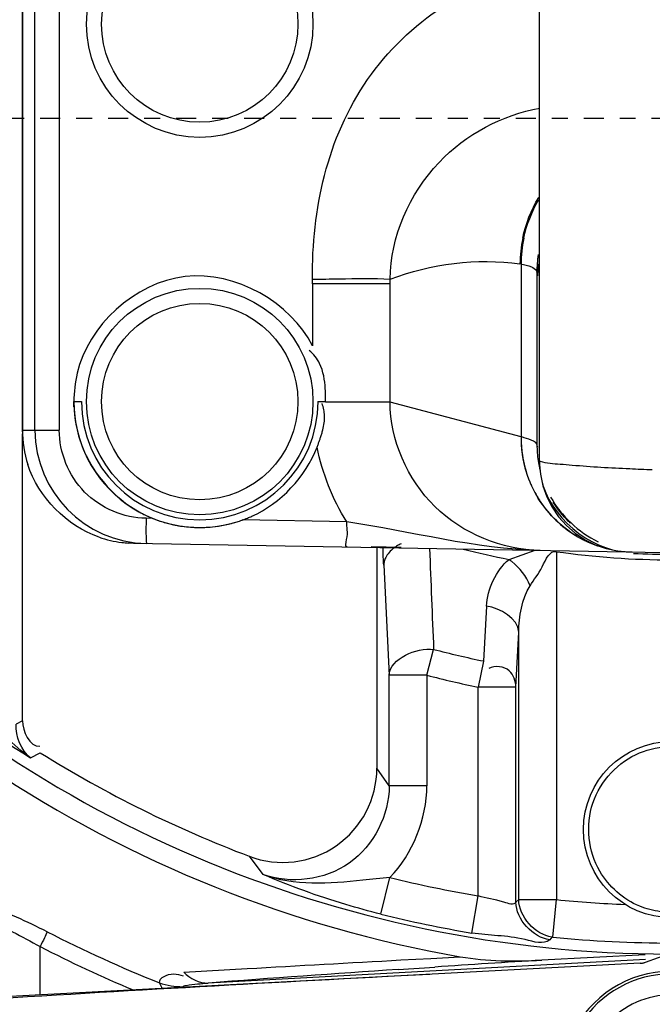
# Model space of a CAD drawing. Header units: inches. Extents: x 22575 to 24734, y 6028 to 6659.
# Tile 99 of 163: x 24484.4 to 24488.36, y 6497.71 to 6503.87. Entities that reach past the tile are written whole.
import ezdxf

# ---------------------------------------------------------------- set-up
doc = ezdxf.new("R2010")
doc.units = ezdxf.units.IN
doc.header["$LTSCALE"] = 0.5
doc.header["$MEASUREMENT"] = 0
doc.linetypes.add('CENTER', pattern=[2, 1.25, -0.25, 0.25, -0.25])
doc.layers.add('CL', color=1, linetype='Continuous')

# ---------------------------------------------------------------- blocks, each defined once
blk = doc.blocks.new('Flygt Large 14 MGD')
at = {"color": 6, "linetype": 'Continuous'}
for p, q in [((24499.6553, 6495.5329), (24499.6553, 6502.1788)), ((24496.4984, 6495.7242), (24496.4984, 6501.9875)), ((24496.6502, 6501.9875), (24496.6502, 6495.7242)), ((24496.4192, 6498.6984), (24496.4192, 6495.7256)), ((24496.4195, 6498.6984), (24496.4195, 6495.7255)), ((24499.5395, 6496.7632), (24499.5328, 6496.7642)), ((24499.5395, 6496.7632), (24499.5396, 6495.6831)), ((24498.7204, 6495.8994), (24498.7204, 6496.6693)), ((24499.6391, 6496.7126), (24499.642, 6496.6906)), ((24499.6391, 6496.7126), (24499.6391, 6495.6341)), ((24498.2351, 6496.6397), (24498.235, 6496.6497)), ((24498.2351, 6496.6397), (24498.2351, 6496.2516)), ((24498.7205, 6496.6397), (24498.2351, 6496.6397)), ((24496.7423, 6495.8706), (24496.7416, 6495.9031)), ((24498.7204, 6495.8994), (24498.3165, 6495.8994)), ((24499.5396, 6495.6831), (24498.7204, 6495.8994)), ((24496.4192, 6495.7255), (24496.4195, 6495.7255)), ((24496.4195, 6495.7255), (24496.4984, 6495.7242)), ((24496.4204, 6493.9065), (24496.4204, 6495.7016)), ((24496.4984, 6495.7242), (24496.6502, 6495.7242)), ((24499.6449, 6495.617), (24499.643, 6495.623)), ((24499.6449, 6495.617), (24499.643, 6495.6203)), ((24499.6508, 6495.5087), (24499.651, 6495.5077)), ((24499.655, 6495.5201), (24499.6553, 6495.5155)), ((24499.6553, 6495.5329), (24499.6554, 6495.5201)), ((24499.6553, 6495.5155), (24499.6557, 6495.509)), ((24499.6554, 6495.5201), (24499.656, 6495.5035)), ((24499.6557, 6495.509), (24499.656, 6495.5035)), ((24499.656, 6495.5035), (24499.6615, 6495.4488)), ((24497.2359, 6495.1723), (24497.1935, 6495.173)), ((24498.4487, 6495.1511), (24497.7964, 6495.1625)), ((24499.8379, 6495.1525), (24499.8453, 6495.1452)), ((24497.1153, 6495.017), (24497.0841, 6495.0182)), ((24497.1153, 6495.017), (24500.4348, 6494.959)), ((24498.6375, 6494.9904), (24498.6375, 6493.6102)), ((24499.4646, 6494.9154), (24499.6274, 6494.9734)), ((24499.761, 6494.9643), (24499.761, 6492.7874)), ((24498.6804, 6494.883), (24498.7144, 6494.1894)), ((24499.3242, 6494.6233), (24499.3049, 6494.2803)), ((24499.5073, 6494.1167), (24499.5251, 6494.46)), ((24499.5251, 6492.7874), (24499.5251, 6494.46)), ((24498.9504, 6494.1915), (24498.9928, 6494.353)), ((24499.3049, 6494.2803), (24499.2714, 6494.1167)), ((24498.7145, 6493.4996), (24498.7145, 6494.1915)), ((24498.9504, 6494.1915), (24498.7145, 6494.1915)), ((24498.9504, 6494.1915), (24498.9504, 6493.4998)), ((24499.2714, 6492.8111), (24499.2714, 6494.1167)), ((24499.5073, 6494.1167), (24499.2714, 6494.1167)), ((24499.5073, 6492.7713), (24499.5073, 6494.1167)), ((24496.4204, 6493.9065), (24496.3812, 6493.8848)), ((24496.4714, 6493.6742), (24496.5315, 6493.7064)), ((24498.7145, 6493.4996), (24498.6375, 6493.6102)), ((24498.9504, 6493.4996), (24498.7145, 6493.4996)), ((24497.8389, 6493.0587), (24497.9248, 6492.9449)), ((24498.6623, 6492.6967), (24498.719, 6492.9256)), ((24499.2325, 6492.5784), (24499.2714, 6492.8111)), ((24499.5251, 6492.7874), (24499.5073, 6492.7713)), ((24499.5251, 6492.7874), (24499.761, 6492.7874)), ((24499.7377, 6492.5527), (24499.761, 6492.7874)), ((24499.7332, 6492.5532), (24499.7194, 6492.5366)), ((24496.5307, 6492.1921), (24496.5308, 6492.4935)), ((24500.3178, 6492.4124), (24497.5825, 6492.2653)), ((24498.7884, 6492.4097), (24498.9753, 6492.4199)), ((24498.9753, 6492.4199), (24499.1597, 6492.4299)), ((24500.3163, 6492.4423), (24499.6687, 6492.4084)), ((24500.3187, 6492.3958), (24500.4817, 6492.4551)), ((24500.2845, 6492.3888), (24496.0942, 6492.1692)), ((24497.4291, 6492.3332), (24497.8255, 6492.3559)), ((24498.7716, 6492.3505), (24499.0007, 6492.3658))]:
    blk.add_line(p, q, dxfattribs=at)
at = {"color": 7, "linetype": 'Continuous'}
for p, q in [((24496.7416, 6495.9031), (24496.7888, 6495.9031)), ((24498.2691, 6495.9031), (24498.3164, 6495.9031)), ((24498.7888, 6494.9904), (24498.6008, 6494.9947))]:
    blk.add_line(p, q, dxfattribs=at)
at = {"color": 6, "linetype": 'Continuous'}
for points in [[(24498.235, 6496.6497), (24498.235, 6496.6563), (24498.235, 6496.6596), (24498.235, 6496.6629), (24498.2349, 6496.6662), (24498.2349, 6496.6695)], [(24499.6508, 6495.5087), (24499.6526, 6495.4996), (24499.6553, 6495.487), (24499.6584, 6495.4734), (24499.6594, 6495.4695)], [(24499.6552, 6495.5191), (24499.655, 6495.5211), (24499.6549, 6495.5221), (24499.6549, 6495.5226), (24499.6549, 6495.5224), (24499.6549, 6495.5215), (24499.655, 6495.5201)], [(24499.6615, 6495.4488), (24499.6768, 6495.3772), (24499.7014, 6495.3077), (24499.7344, 6495.2425), (24499.7749, 6495.1828), (24499.823, 6495.1283), (24499.8776, 6495.0804), (24499.9373, 6495.0402), (24500.0023, 6495.0077), (24500.0714, 6494.9835), (24500.1423, 6494.9686), (24500.2131, 6494.9629)], [(24499.8483, 6495.1424), (24499.8438, 6495.1467), (24499.8354, 6495.1549), (24499.8238, 6495.167), (24499.8109, 6495.181), (24499.7973, 6495.1969), (24499.7828, 6495.2149), (24499.7686, 6495.2339), (24499.7548, 6495.2539), (24499.7414, 6495.275)]]:
    blk.add_lwpolyline(points, dxfattribs=at)
at = {"color": 7, "linetype": 'Continuous'}
blk.add_lwpolyline([(24500.2845, 6492.3888), (24500.2884, 6492.3891), (24500.2923, 6492.3895), (24500.2961, 6492.39), (24500.3, 6492.3907), (24500.3038, 6492.3914), (24500.3076, 6492.3923), (24500.3113, 6492.3934), (24500.315, 6492.3945), (24500.3187, 6492.3958)], dxfattribs=at)
at = {"color": 6, "linetype": 'Continuous'}
for centre, radius in [((24500.4817, 6497.6747), 16.5354), ((24500.4817, 6497.6747), 13.0393), ((24497.529, 6498.2653), 0.7087), ((24497.529, 6498.2653), 0.6142), ((24497.529, 6495.9031), 0.7087), ((24497.529, 6495.9031), 0.6142), ((24500.4817, 6493.2259), 0.5512)]:
    blk.add_circle(centre, radius, dxfattribs=at)
for centre, radius, start, end in [((24500.4817, 6497.6747), 16.5917, 117.49465, 109.75854), ((24500.4817, 6497.0055), 13.8976, 91.9859, 268.01409), ((24500.4817, 6497.6747), 13.2284, 91.5783, 88.4217), ((24500.4817, 6500.037), 7.5903, 270.10968, 206.31179), ((24500.3471, 6496.7595), 0.8143, 168.22141, 179.67017), ((24500.3531, 6496.7584), 0.8136, 168.19089, 179.66418), ((24500.4243, 6496.7141), 0.7857, 172.05711, 179.92734), ((24500.4243, 6496.7119), 0.7852, 172.27935, 179.94938), ((24500.4235, 6496.6902), 0.7816, 174.42148, 179.96667), ((24499.6153, 6496.7099), 0.024, 6.60297, 12.57514), ((24497.1332, 6495.7264), 0.714, 180.06626, 197.73476), ((24497.1338, 6495.7263), 0.7142, 180.06271, 197.72177), ((24497.208, 6495.725), 0.7095, 180.06757, 269.05506), ((24499.2633, 6494.6987), 1.0225, 73.16543, 74.32458), ((24500.3121, 6495.6343), 0.673, 180.01624, 188.76907), ((24500.3182, 6495.635), 0.6791, 188.75011, 190.71604), ((24500.3153, 6495.6344), 0.6762, 190.79501, 193.61578), ((24500.2195, 6495.533), 0.5642, 182.99843, 187.10044), ((24500.2246, 6495.5336), 0.5694, 187.09647, 191.85918), ((24497.1285, 6495.7295), 0.7127, 251.24702, 263.04098), ((24497.1285, 6495.729), 0.7122, 251.23529, 263.03489), ((24497.128, 6495.7253), 0.7085, 263.04005, 266.44871), ((24497.128, 6495.7246), 0.7078, 263.03427, 266.44654), ((24771.9197, 6505.8453), 273.1688, 182.278577, 182.411162), ((24500.4817, 6500.037), 5.2216, 255.53199, 258.76769), ((24500.4817, 6500.037), 5.1236, 261.91359, 278.08641), ((24500.225, 6495.5131), 0.5503, 267.33184, 268.9976), ((24500.4817, 6500.037), 5.0891, 267.30453, 272.69547), ((24499.2833, 6494.6503), 0.3212, 51.58082, 55.6269), ((24500.4817, 6500.037), 7.5212, 223.86498, 237.77713), ((24500.4817, 6500.037), 7.5903, 223.68821, 269.87952), ((24500.4827, 6497.6665), 13.2319, 193.62745, 269.36225), ((24500.4817, 6500.037), 5.8757, 255.32032, 258.44594), ((24500.4817, 6500.037), 6.0427, 255.32032, 258.44594), ((24500.4817, 6500.037), 7.462, 238.03573, 249.25732), ((24498.0483, 6493.6094), 0.5892, 249.18393, 0.07339), ((24500.4817, 6500.037), 7.3265, 256.07854, 260.49137), ((24500.4817, 6500.037), 7.2853, 264.32255, 267.71585), ((24500.4817, 6500.037), 7.5624, 256.07846, 260.49137), ((24500.2473, 6499.7273), 8.0299, 242.78563, 248.29143), ((24500.4817, 6500.037), 7.5212, 264.32255, 275.67745), ((24500.2464, 6499.7166), 8.1228, 242.77833, 247.3112), ((24508.3209, 6351.3183), 141.3551, 93.509177, 93.780504), ((24516.0783, 6165.0853), 327.6816, 92.992956, 93.496646), ((24509.0607, 6340.4402), 152.2584, 93.874818, 94.323456), ((24500.4817, 6491.6511), 0.6722, 31.83477, 148.16523), ((24500.4817, 6491.6511), 0.5411, 41.83887, 138.16113)]:
    blk.add_arc(centre, radius, start, end, dxfattribs=at)
at = {"color": 7, "linetype": 'Continuous'}
for centre, radius, start, end in [((24497.6033, 6495.9113), 0.8618, 180.5283, 184.34593), ((24497.529, 6495.9031), 0.7874, 180, 288.38491), ((24497.529, 6495.9031), 0.7402, 180, 360), ((24497.5893, 6495.9103), 0.8478, 184.35143, 185.87806), ((24500.2678, 6495.6778), 0.7285, 179.57262, 197.15794), ((24500.268, 6495.6775), 0.7282, 179.5613, 191.68403), ((24494.4541, 6497.0809), 4.0802, 338.9992, 339.3205), ((24500.2526, 6495.674), 0.7124, 191.66074, 204.00459), ((24500.2559, 6495.6749), 0.7162, 197.21632, 203.16579), ((24500.2572, 6495.6754), 0.7176, 203.1625, 209.09375), ((24500.2653, 6495.6806), 0.7266, 204.07127, 209.9886), ((24500.2528, 6495.6729), 0.7125, 209.0904, 215.05731), ((24497.5604, 6495.9619), 0.8537, 242.13524, 247.65807), ((24497.4978, 6495.9939), 0.8834, 292.88311, 293.84078), ((24497.5255, 6495.8928), 0.7766, 248.09936, 253.6878), ((24497.5289, 6495.904), 0.7882, 253.68157, 259.27263), ((24497.529, 6495.9042), 0.7885, 259.27085, 260.7282), ((24497.5287, 6495.9025), 0.7868, 260.72813, 262.09971), ((24497.5288, 6495.9037), 0.788, 262.10179, 265.8097), ((24497.5293, 6495.9029), 0.7871, 274.3219, 280.09309), ((24497.5297, 6495.9009), 0.7851, 280.08943, 286.19046), ((24497.5313, 6495.8953), 0.7793, 286.1941, 288.40437), ((24497.5325, 6495.8917), 0.7755, 288.40485, 289.89829), ((24497.4845, 6496.0265), 0.9186, 289.84945, 291.91531), ((24497.4924, 6496.0066), 0.8972, 291.91958, 292.88311), ((24497.529, 6495.9061), 0.7904, 265.80842, 267.60995), ((24497.5291, 6495.9067), 0.791, 267.60974, 272.38707), ((24497.5291, 6495.9051), 0.7894, 272.38741, 274.32212), ((24500.2458, 6495.6599), 0.6972, 239.32115, 251.02942), ((24500.2475, 6495.6666), 0.7042, 239.94532, 250.99145), ((24500.2478, 6495.6603), 0.698, 267.1825, 268.99877), ((24500.4817, 6491.6511), 0.689, 25.76325, 155.06495)]:
    blk.add_arc(centre, radius, start, end, dxfattribs=at)
at = {"color": 6, "linetype": 'Continuous'}
blk.add_ellipse((24500.4807, 6499.9918), major_axis=(-0.0006, -7.6764), ratio=1, start_param=-0.589444, end_param=-0.172867, dxfattribs=at)
for points, knots in [([(24508.8642, 6513.5333), (24509.1819, 6513.3882), (24509.829, 6513.1232), (24511.0703, 6512.4795), (24513.1525, 6511.196), (24515.7909, 6508.8649), (24518.2589, 6505.445), (24520.5105, 6500.3153), (24521.1911, 6493.1796), (24518.5751, 6485.0427), (24513.0843, 6478.5027), (24505.5888, 6474.4271), (24497.1569, 6473.2714), (24491.5907, 6474.4564), (24489.0078, 6475.4889)], [0, 0, 0, 0, 0.015697, 0.031393, 0.062773, 0.125436, 0.188116, 0.250802, 0.375528, 0.500306, 0.625148, 0.750062, 0.875014, 1, 1, 1, 1]), ([(24508.7951, 6513.352), (24511.3569, 6512.3104), (24514.9057, 6509.8038), (24518.1433, 6505.2561), (24520.3638, 6500.1182), (24520.9786, 6492.981), (24518.2665, 6484.8785), (24512.6787, 6478.4215), (24505.1131, 6474.4751), (24496.6575, 6473.4854), (24491.1167, 6474.7937), (24488.5579, 6475.8854)], [0, 0, 0, 0, 0.124465, 0.187141, 0.249831, 0.374614, 0.499522, 0.624525, 0.749627, 0.874792, 1, 1, 1, 1]), ([(24475.7765, 6512.4814), (24474.3, 6509.4194), (24472.4498, 6502.792), (24473.3391, 6492.6096), (24477.8407, 6483.5456), (24485.348, 6476.8444), (24494.7881, 6473.5501), (24503.0999, 6474.1401), (24509.0913, 6476.6028), (24514.389, 6480.2085), (24517.3667, 6484.1864), (24518.6518, 6487.0753)], [0, 0, 0, 0, 0.130141, 0.256914, 0.383071, 0.508363, 0.632667, 0.756007, 0.817618, 0.878957, 1, 1, 1, 1]), ([(24475.6571, 6512.3413), (24474.2827, 6509.3972), (24472.4701, 6503.0097), (24473.1803, 6493.086), (24477.4101, 6484.0583), (24484.6571, 6477.1989), (24493.9745, 6473.5931), (24502.3466, 6473.9036), (24508.4861, 6476.1802), (24512.6439, 6478.8318), (24516.1199, 6482.3288), (24517.8546, 6485.1289), (24518.552, 6486.6026)], [0, 0, 0, 0, 0.12495, 0.249862, 0.37474, 0.499589, 0.624414, 0.749191, 0.811899, 0.874607, 0.937303, 1, 1, 1, 1]), ([(24508.2263, 6482.4576), (24506.4086, 6481.3874), (24502.3368, 6479.9069), (24495.8742, 6480.0247), (24489.8589, 6482.389), (24485.0136, 6486.661), (24481.9013, 6492.3176), (24480.8068, 6498.6736), (24481.8393, 6505.0473), (24483.916, 6508.8197), (24485.1813, 6510.5108)], [0, 0, 0, 0, 0.124914, 0.249885, 0.374837, 0.499806, 0.624822, 0.749912, 0.874925, 1, 1, 1, 1]), ([(24486.4825, 6507.4771), (24484.7228, 6504.9649), (24482.5589, 6498.8371), (24484.564, 6489.3934), (24491.1511, 6482.3318), (24497.4135, 6480.5986), (24500.4807, 6480.5982)], [0, 0, 0, 0, 0.249998, 0.500001, 0.750002, 1, 1, 1, 1]), ([(24500.4817, 6481.0778), (24497.5015, 6481.0781), (24491.417, 6482.7643), (24485.0197, 6489.6262), (24483.0706, 6498.8017), (24485.1783, 6504.7524), (24486.8875, 6507.1932)], [0, 0, 0, 0, 0.250025, 0.500032, 0.750017, 1, 1, 1, 1]), ([(24498.2349, 6496.6695), (24498.2297, 6497.101), (24498.4206, 6498.0004), (24499.2329, 6498.5499), (24499.6551, 6498.6078)], [0, 0, 0, 0, 0.503133, 1, 1, 1, 1]), ([(24498.7204, 6496.6693), (24498.7227, 6496.9332), (24498.945, 6497.4465), (24499.4222, 6497.696), (24499.657, 6497.7392)], [0, 0, 0, 0, 0.524966, 1, 1, 1, 1]), ([(24499.5395, 6496.7631), (24499.5616, 6496.7593), (24499.5956, 6496.752), (24499.6297, 6496.7334), (24499.6361, 6496.7219)], [0, 0, 0, 0, 0.630602, 1, 1, 1, 1]), ([(24499.642, 6496.6906), (24499.6423, 6496.6877), (24499.6488, 6496.732), (24499.6454, 6496.7357), (24499.6459, 6496.754)], [0, 0, 0, 0, 0.136277, 1, 1, 1, 1]), ([(24498.2349, 6496.6695), (24498.2906, 6496.6702), (24498.4524, 6496.6706), (24498.6145, 6496.6765), (24498.7204, 6496.6695)], [0, 0, 0, 0, 0.344543, 1, 1, 1, 1]), ([(24499.6361, 6496.7219), (24499.6366, 6496.7208), (24499.6377, 6496.7186), (24499.6384, 6496.7162), (24499.6387, 6496.7151)], [0, 0, 0, 0, 0.507672, 1, 1, 1, 1]), ([(24499.6586, 6494.9725), (24499.4208, 6494.9767), (24498.9308, 6495.1725), (24498.7215, 6495.6628), (24498.7203, 6495.8994)], [0, 0, 0, 0, 0.50124, 1, 1, 1, 1]), ([(24497.1935, 6495.173), (24497.0541, 6495.1755), (24496.766, 6495.2948), (24496.6502, 6495.5848), (24496.6502, 6495.7242)], [0, 0, 0, 0, 0.500109, 1, 1, 1, 1]), ([(24499.6391, 6495.6341), (24499.6375, 6495.6441), (24499.6063, 6495.6631), (24499.5792, 6495.6714), (24499.5595, 6495.6774)], [0, 0, 0, 0, 0.329511, 1, 1, 1, 1]), ([(24499.643, 6495.6203), (24499.6422, 6495.6219), (24499.6405, 6495.6264), (24499.6396, 6495.6311), (24499.6391, 6495.6341)], [0, 0, 0, 0, 0.371329, 1, 1, 1, 1]), ([(24500.0002, 6483.2692), (24498.3727, 6483.3257), (24495.1061, 6484.0241), (24490.8897, 6486.7043), (24487.8571, 6490.6916), (24486.8937, 6493.9104), (24486.7099, 6495.5406)], [0, 0, 0, 0, 0.24915, 0.49873, 0.749004, 1, 1, 1, 1]), ([(24499.6602, 6495.5294), (24499.659, 6495.5299), (24499.6572, 6495.5307), (24499.6554, 6495.5322), (24499.6553, 6495.5329)], [0, 0, 0, 0, 0.645038, 1, 1, 1, 1]), ([(24499.8597, 6495.504), (24499.8346, 6495.506), (24499.7684, 6495.5137), (24499.6991, 6495.5141), (24499.6602, 6495.5294)], [0, 0, 0, 0, 0.375793, 1, 1, 1, 1]), ([(24500.3608, 6495.4759), (24500.3139, 6495.4776), (24500.1467, 6495.4846), (24499.9797, 6495.4941), (24499.8597, 6495.504)], [0, 0, 0, 0, 0.280815, 1, 1, 1, 1]), ([(24497.1935, 6495.173), (24497.1932, 6495.156), (24497.1929, 6495.1229), (24497.1928, 6495.0897), (24497.193, 6495.0736)], [0, 0, 0, 0, 0.512696, 1, 1, 1, 1]), ([(24498.4515, 6494.9936), (24498.4361, 6494.9939), (24498.4633, 6495.0796), (24498.4481, 6495.114), (24498.4487, 6495.1511)], [0, 0, 0, 0, 0.293549, 1, 1, 1, 1]), ([(24497.193, 6495.0736), (24497.1931, 6495.0616), (24497.1936, 6495.0432), (24497.1943, 6495.0248), (24497.1953, 6495.0185)], [0, 0, 0, 0, 0.653164, 1, 1, 1, 1]), ([(24497.1953, 6495.0185), (24497.1954, 6495.0177), (24497.1956, 6495.0169), (24497.196, 6495.0156), (24497.1963, 6495.0156)], [0, 0, 0, 0, 0.717241, 1, 1, 1, 1]), ([(24498.7885, 6495.0137), (24498.7809, 6495.0102), (24498.7662, 6495.0025), (24498.7524, 6494.9933), (24498.7459, 6494.9885)], [0, 0, 0, 0, 0.509881, 1, 1, 1, 1]), ([(24498.6803, 6494.8808), (24498.6794, 6494.8974), (24498.6778, 6494.9325), (24498.6764, 6494.9676), (24498.6759, 6494.986)], [0, 0, 0, 0, 0.475704, 1, 1, 1, 1]), ([(24498.7459, 6494.9885), (24498.7343, 6494.9798), (24498.7138, 6494.9613), (24498.6982, 6494.9385), (24498.6926, 6494.927)], [0, 0, 0, 0, 0.531306, 1, 1, 1, 1]), ([(24499.5966, 6494.7515), (24499.6216, 6494.7911), (24499.6697, 6494.8491), (24499.7194, 6494.9759), (24499.761, 6494.9643)], [0, 0, 0, 0, 0.520382, 1, 1, 1, 1]), ([(24498.684, 6494.9038), (24498.6829, 6494.9), (24498.6813, 6494.8923), (24498.6805, 6494.8846), (24498.6803, 6494.8808)], [0, 0, 0, 0, 0.510467, 1, 1, 1, 1]), ([(24498.6926, 6494.927), (24498.6907, 6494.9232), (24498.6875, 6494.9156), (24498.685, 6494.9077), (24498.684, 6494.9038)], [0, 0, 0, 0, 0.510846, 1, 1, 1, 1]), ([(24499.5073, 6494.1167), (24499.5051, 6494.1534), (24499.4817, 6494.2432), (24499.3768, 6494.253), (24499.338, 6494.2344)], [0, 0, 0, 0, 0.461158, 1, 1, 1, 1]), ([(24498.7145, 6493.4996), (24498.7148, 6493.3182), (24498.5239, 6492.9315), (24498.0954, 6492.8831), (24497.9248, 6492.9449)], [0, 0, 0, 0, 0.499997, 1, 1, 1, 1]), ([(24498.7191, 6492.9256), (24498.6622, 6492.9205), (24498.4004, 6492.8909), (24498.1195, 6492.8707), (24497.9248, 6492.9449)], [0, 0, 0, 0, 0.214958, 1, 1, 1, 1]), ([(24498.6623, 6492.6967), (24498.5885, 6492.715), (24498.338, 6492.7832), (24498.0936, 6492.8729), (24497.9248, 6492.9449)], [0, 0, 0, 0, 0.29288, 1, 1, 1, 1]), ([(24496.5751, 6492.5864), (24496.4482, 6492.6493), (24496.2078, 6492.7609), (24495.8857, 6492.8556), (24495.5868, 6492.8431), (24495.5153, 6492.6902), (24495.5058, 6492.6269)], [0, 0, 0, 0, 0.347711, 0.642822, 0.842865, 1, 1, 1, 1]), ([(24499.5073, 6492.7713), (24499.4953, 6492.7496), (24499.3875, 6492.7901), (24499.324, 6492.7935), (24499.2714, 6492.8111)], [0, 0, 0, 0, 0.309115, 1, 1, 1, 1]), ([(24495.5621, 6492.5405), (24495.5673, 6492.603), (24495.6295, 6492.7518), (24495.9082, 6492.7696), (24496.2003, 6492.6668), (24496.4176, 6492.5583), (24496.5307, 6492.4934)], [0, 0, 0, 0, 0.166087, 0.363003, 0.65448, 1, 1, 1, 1]), ([(24496.575, 6492.5863), (24496.5698, 6492.5732), (24496.5552, 6492.5421), (24496.5399, 6492.5114), (24496.5307, 6492.4934)], [0, 0, 0, 0, 0.411984, 1, 1, 1, 1]), ([(24499.7194, 6492.5366), (24499.6805, 6492.5026), (24499.4905, 6492.5689), (24499.3425, 6492.56), (24499.2325, 6492.5784)], [0, 0, 0, 0, 0.316354, 1, 1, 1, 1]), ([(24497.2771, 6492.2669), (24497.2753, 6492.3015), (24497.3572, 6492.3333), (24497.4065, 6492.3173), (24497.4263, 6492.3108)], [0, 0, 0, 0, 0.624543, 1, 1, 1, 1]), ([(24497.2944, 6492.232), (24497.2916, 6492.2384), (24497.2861, 6492.2502), (24497.2802, 6492.2617), (24497.2772, 6492.2669)], [0, 0, 0, 0, 0.539547, 1, 1, 1, 1]), ([(24497.4241, 6492.2428), (24497.4284, 6492.2485), (24497.4874, 6492.2575), (24497.5361, 6492.2626), (24497.5825, 6492.2653)], [0, 0, 0, 0, 0.133887, 1, 1, 1, 1])]:
    blk.add_open_spline(points, degree=3, knots=knots, dxfattribs=at)
for points in [[(24499.5499, 6496.9257), (24499.5685, 6497.0148), (24499.603, 6497.1019), (24499.6502, 6497.1798)], [(24499.5567, 6496.9249), (24499.5744, 6497.0096), (24499.6065, 6497.0925), (24499.6502, 6497.1672)], [(24498.7204, 6496.6693), (24498.9757, 6496.7649), (24499.2631, 6496.8043), (24499.5328, 6496.7642)], [(24498.4487, 6495.1511), (24498.3605, 6495.2937), (24498.2966, 6495.4543), (24498.2632, 6495.6187)], [(24496.8994, 6495.0547), (24496.6984, 6495.123), (24496.5179, 6495.3068), (24496.4531, 6495.5089)], [(24496.8994, 6495.0547), (24496.6986, 6495.123), (24496.5182, 6495.3068), (24496.4534, 6495.5089)], [(24499.6674, 6495.4166), (24499.7153, 6495.1886), (24499.9667, 6494.9742), (24500.1994, 6494.9634)], [(24499.7246, 6495.3061), (24499.7911, 6495.1875), (24499.8996, 6495.0858), (24500.0222, 6495.0269)], [(24499.6586, 6494.9725), (24499.251, 6494.9795), (24498.8521, 6495.0921), (24498.4487, 6495.1511)], [(24499.3242, 6494.6233), (24499.3303, 6494.7312), (24499.3809, 6494.8471), (24499.4646, 6494.9154)], [(24499.5966, 6494.7515), (24499.5729, 6494.8097), (24499.5322, 6494.8629), (24499.4829, 6494.9019)], [(24499.5251, 6494.46), (24499.5277, 6494.56), (24499.5431, 6494.667), (24499.5966, 6494.7515)], [(24499.5251, 6494.46), (24499.5206, 6494.5462), (24499.4098, 6494.6121), (24499.3242, 6494.6233)], [(24498.7145, 6494.1915), (24498.7204, 6494.2986), (24498.886, 6494.3637), (24498.9928, 6494.353)], [(24496.4714, 6493.6742), (24496.36, 6493.7486), (24496.2587, 6493.8569), (24496.2149, 6493.9835)], [(24496.4204, 6493.9065), (24496.4204, 6493.8422), (24496.4645, 6493.7425), (24496.5287, 6493.7469)], [(24496.4714, 6493.6742), (24496.4114, 6493.7215), (24496.3772, 6493.8085), (24496.3812, 6493.8848)], [(24498.719, 6492.9256), (24498.8623, 6493.0741), (24498.9504, 6493.2934), (24498.9504, 6493.4998)], [(24499.7332, 6492.5532), (24499.6295, 6492.5658), (24499.5254, 6492.683), (24499.5251, 6492.7874)], [(24499.7194, 6492.5366), (24499.6145, 6492.5476), (24499.5076, 6492.6659), (24499.5073, 6492.7713)], [(24499.1597, 6492.4299), (24499.327, 6492.4007), (24499.4991, 6492.3995), (24499.6687, 6492.4084)], [(24497.8255, 6492.3559), (24498.1465, 6492.3742), (24498.4674, 6492.392), (24498.7884, 6492.4097)], [(24497.4291, 6492.3332), (24497.469, 6492.294), (24497.5266, 6492.264), (24497.5825, 6492.2653)], [(24497.2772, 6492.2669), (24497.3241, 6492.2507), (24497.3744, 6492.2425), (24497.424, 6492.2428)]]:
    blk.add_open_spline(points, degree=3, dxfattribs=at)
at = {"color": 7, "linetype": 'Continuous'}
for points, knots in [([(24498.2351, 6496.2516), (24498.0983, 6496.5213), (24497.4126, 6496.9223), (24496.8291, 6496.3751), (24496.7621, 6496.0802)], [0, 0, 0, 0, 0.50001, 1, 1, 1, 1]), ([(24498.2795, 6496.1412), (24498.2719, 6496.1566), (24498.2528, 6496.1871), (24498.2273, 6496.2124), (24498.213, 6496.2239)], [0, 0, 0, 0, 0.484358, 1, 1, 1, 1]), ([(24498.3165, 6495.8994), (24498.3165, 6495.9133), (24498.3163, 6495.9413), (24498.3155, 6495.9693), (24498.3148, 6495.9834)], [0, 0, 0, 0, 0.497552, 1, 1, 1, 1]), ([(24498.31, 6495.8153), (24498.3095, 6495.8279), (24498.3067, 6495.8535), (24498.2996, 6495.8783), (24498.295, 6495.8906)], [0, 0, 0, 0, 0.48948, 1, 1, 1, 1]), ([(24498.2993, 6495.7259), (24498.303, 6495.7405), (24498.3088, 6495.7701), (24498.3105, 6495.8003), (24498.31, 6495.8153)], [0, 0, 0, 0, 0.500671, 1, 1, 1, 1]), ([(24498.2714, 6495.64), (24498.2738, 6495.6464), (24498.2786, 6495.6593), (24498.2831, 6495.6723), (24498.2853, 6495.6788)], [0, 0, 0, 0, 0.499493, 1, 1, 1, 1]), ([(24498.2853, 6495.6788), (24498.288, 6495.6866), (24498.293, 6495.7022), (24498.2974, 6495.718), (24498.2993, 6495.7259)], [0, 0, 0, 0, 0.500837, 1, 1, 1, 1]), ([(24500.0322, 6492.9653), (24499.9605, 6493.0888), (24499.9236, 6493.4133), (24500.1489, 6493.6506), (24500.2808, 6493.7052)], [0, 0, 0, 0, 0.49998, 1, 1, 1, 1]), ([(24500.4115, 6492.7117), (24500.3893, 6492.7148), (24500.3452, 6492.7235), (24500.3026, 6492.7377), (24500.2818, 6492.7462)], [0, 0, 0, 0, 0.500125, 1, 1, 1, 1])]:
    blk.add_open_spline(points, degree=3, knots=knots, dxfattribs=at)
for points in [[(24498.3148, 6495.9834), (24498.3118, 6496.0372), (24498.3034, 6496.0929), (24498.2795, 6496.1412)], [(24496.7621, 6496.0802), (24496.749, 6496.0223), (24496.7422, 6495.9627), (24496.7415, 6495.9033)], [(24496.746, 6495.8235), (24496.7513, 6495.772), (24496.7614, 6495.7208), (24496.7765, 6495.6713)], [(24496.7765, 6495.6713), (24496.8352, 6495.4791), (24496.9838, 6495.3012), (24497.1614, 6495.2072)], [(24497.8549, 6495.1859), (24498.0363, 6495.2661), (24498.1916, 6495.4337), (24498.2632, 6495.6187)], [(24499.8901, 6495.0603), (24499.7864, 6495.1216), (24499.6962, 6495.213), (24499.636, 6495.3174)], [(24499.6695, 6495.2636), (24499.7281, 6495.1802), (24499.8066, 6495.108), (24499.8948, 6495.057)], [(24500.2808, 6493.7052), (24500.3439, 6493.7313), (24500.4134, 6493.7445), (24500.4817, 6493.7456)], [(24500.2818, 6492.7462), (24500.1794, 6492.7883), (24500.0878, 6492.8696), (24500.0322, 6492.9653)]]:
    blk.add_open_spline(points, degree=3, dxfattribs=at)
at = {"layer": 'CL', "linetype": 'CENTER', "ltscale": 0.2}
blk.add_line((24500.4817, 6497.6747), (24467.3411, 6497.6747), dxfattribs=at)

msp = doc.modelspace()

# ---------------------------------------------------------------- block references
msp.add_blockref('Flygt Large 14 MGD', (-12, 5.5781))

doc.saveas('drawing.dxf')
